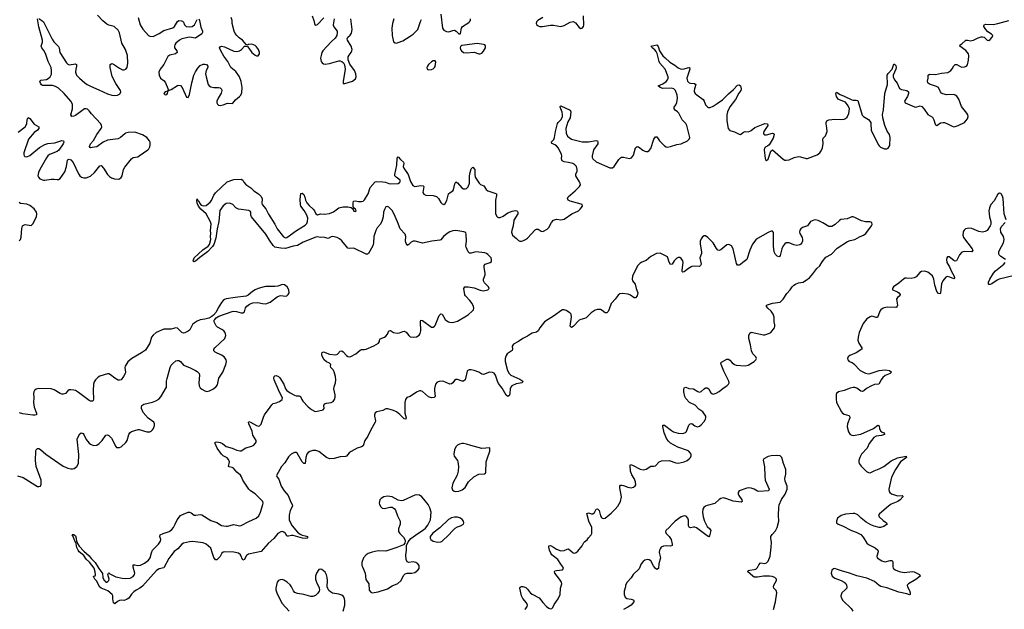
# Model space of a CAD drawing. Header units: inches. Extents: x 1843750 to 1959452, y 907112 to 1016326.
# Tile 28 of 137: x 1902578 to 1915515, y 940274 to 948020. Entities that reach past the tile are written whole.
import ezdxf

# ---------------------------------------------------------------- set-up
doc = ezdxf.new("R2010")
doc.units = ezdxf.units.IN
doc.header["$MEASUREMENT"] = 0
doc.layers.add('B9904', color=7, linetype='Continuous')
doc.layers.add('B9914', color=7, linetype='Continuous')

msp = doc.modelspace()

# ---------------------------------------------------------------- linework, layer by layer
at = {"layer": 'B9904', "color": 6}
for points, elevation in [([(1902556, 946544), (1902648, 946610), (1902670, 946650), (1902676, 946710), (1902690, 946734), (1902710, 946721), (1902770, 946646), (1902829, 946610), (1902831, 946590), (1902813, 946570), (1902770, 946539), (1902696, 946450), (1902634, 946270), (1902632, 946250), (1902638, 946230), (1902644, 946224), (1902670, 946219), (1902710, 946237), (1902840, 946340), (1902910, 946381), (1902950, 946394), (1903039, 946401), (1903130, 946432), (1903155, 946430), (1903159, 946410), (1903151, 946390), (1903093, 946307), (1903070, 946289), (1902970, 946248), (1902950, 946230), (1902930, 946205), (1902841, 946050), (1902824, 946010), (1902818, 945970), (1902824, 945950), (1902843, 945930), (1902891, 945911), (1902910, 945910), (1902990, 945924), (1903030, 945924), (1903070, 945918), (1903090, 945921), (1903110, 945935), (1903170, 946022), (1903195, 946090), (1903206, 946174), (1903216, 946184), (1903230, 946186), (1903250, 946177), (1903282, 946142), (1903350, 945996), (1903370, 945967), (1903392, 945950), (1903423, 945943), (1903450, 945944), (1903510, 945966), (1903560, 946010), (1903630, 946101), (1903650, 946102), (1903681, 946070), (1903730, 945986), (1903759, 945959), (1903784, 945944), (1903825, 945930), (1903870, 945925), (1903891, 945929), (1903910, 945945), (1903923, 945970), (1903944, 946050), (1903958, 946082), (1904048, 946192), (1904070, 946208), (1904130, 946219), (1904150, 946229), (1904261, 946310), (1904275, 946325), (1904289, 946350), (1904294, 946370), (1904291, 946410), (1904283, 946430), (1904250, 946472), (1904190, 946508), (1904090, 946542), (1904002, 946538), (1903970, 946530), (1903958, 946522), (1903902, 946470), (1903870, 946453), (1903730, 946438), (1903673, 946410), (1903590, 946351), (1903530, 946340), (1903510, 946338), (1903502, 946342), (1903495, 946355), (1903510, 946390), (1903550, 946431), (1903592, 946510), (1903648, 946590), (1903656, 946610), (1903655, 946630), (1903645, 946650), (1903522, 946782), (1903490, 946823), (1903470, 946842), (1903450, 946849), (1903430, 946847), (1903410, 946835), (1903310, 946762), (1903290, 946751), (1903265, 946750), (1903250, 946770), (1903271, 946850), (1903270, 946910), (1903250, 946951), (1903163, 947050), (1903090, 947119), (1903050, 947141), (1903010, 947153), (1902877, 947157), (1902864, 947164), (1902850, 947186), (1902844, 947210), (1902855, 947225), (1902930, 947236), (1902953, 947247), (1902979, 947270), (1902995, 947305), (1902998, 947350), (1902992, 947392), (1902953, 947470), (1902916, 947576), (1902896, 947616), (1902867, 947650), (1902859, 947670), (1902877, 947723), (1902877, 947750), (1902830, 947926), (1902810, 948030)], 600), ([(1902830, 948035), (1902870, 948010), (1902892, 947990), (1903003, 947763), (1903028, 947728), (1903090, 947666), (1903097, 947650), (1903107, 947590), (1903192, 947452), (1903210, 947434), (1903230, 947427), (1903310, 947441), (1903325, 947430), (1903325, 947410), (1903314, 947370), (1903311, 947330), (1903325, 947290), (1903362, 947250), (1903434, 947190), (1903465, 947170), (1903510, 947146), (1903620, 947100), (1903730, 947047), (1903790, 947029), (1903830, 947025), (1903864, 947030), (1903890, 947042), (1903899, 947050), (1903906, 947070), (1903902, 947090), (1903841, 947181), (1903794, 947274), (1903769, 947391), (1903769, 947430), (1903790, 947442), (1903810, 947435), (1903890, 947381), (1903930, 947363), (1903950, 947361), (1903971, 947369), (1903990, 947391), (1903999, 947450), (1903993, 947550), (1903983, 947590), (1903967, 947630), (1903922, 947710), (1903889, 947849), (1903870, 947884), (1903819, 947930), (1903750, 947948), (1903723, 947963), (1903670, 948003), (1903599, 948079)], 600), ([(1904135, 948050), (1904163, 947950), (1904196, 947896), (1904270, 947813), (1904290, 947802), (1904330, 947801), (1904410, 947839), (1904470, 947879), (1904590, 947914), (1904614, 947930), (1904650, 947998), (1904670, 948008), (1904706, 948006), (1904719, 947999), (1904729, 947989), (1904742, 947950), (1904764, 947930), (1904810, 947924), (1904846, 947930), (1904873, 947950), (1904910, 948020)], 600), ([(1904930, 948030), (1904941, 948010), (1904960, 947920), (1904980, 947870), (1904980, 947850), (1904970, 947833), (1904890, 947778), (1904810, 947789), (1904710, 947769), (1904676, 947750), (1904630, 947710), (1904616, 947690), (1904610, 947670), (1904613, 947650), (1904643, 947610), (1904645, 947590), (1904627, 947573), (1904550, 947555), (1904524, 947536), (1904474, 947430), (1904423, 947370), (1904408, 947330), (1904409, 947290), (1904430, 947253), (1904475, 947215), (1904495, 947190), (1904526, 947114), (1904528, 947092), (1904522, 947082), (1904530, 947082), (1904532, 947088), (1904570, 947104), (1904650, 947157), (1904670, 947161), (1904690, 947156), (1904715, 947130), (1904770, 947001), (1904790, 946996), (1904810, 947036), (1904839, 947190), (1904865, 947290), (1904886, 947334), (1904917, 947383), (1904950, 947416), (1904990, 947436), (1905010, 947437), (1905032, 947432), (1905052, 947410), (1905051, 947390), (1905030, 947350), (1905021, 947310), (1905027, 947270), (1905055, 947170), (1905069, 947149), (1905090, 947138), (1905130, 947130), (1905190, 947129), (1905210, 947124), (1905228, 947108), (1905233, 947090), (1905224, 947056), (1905184, 946990), (1905168, 946950), (1905168, 946928), (1905175, 946910), (1905190, 946897), (1905210, 946894), (1905250, 946902), (1905310, 946922), (1905370, 946917), (1905378, 946922), (1905415, 946965), (1905468, 947010), (1905483, 947030), (1905495, 947065), (1905501, 947130), (1905490, 947206), (1905464, 947270), (1905418, 947338), (1905351, 947391), (1905313, 947470), (1905260, 947540), (1905220, 947610), (1905204, 947650), (1905210, 947664), (1905229, 947671), (1905270, 947664), (1905390, 947608), (1905430, 947602), (1905468, 947612), (1905492, 947630), (1905530, 947671), (1905554, 947674), (1905554, 947670), (1905570, 947667), (1905590, 947647), (1905626, 947590), (1905670, 947553), (1905690, 947545), (1905710, 947545), (1905728, 947572), (1905728, 947590), (1905714, 947630), (1905690, 947663), (1905670, 947680), (1905630, 947696), (1905585, 947695), (1905570, 947686), (1905552, 947692), (1905505, 947750), (1905462, 947782), (1905430, 947813), (1905410, 947839), (1905395, 947870), (1905369, 947970), (1905368, 948010), (1905358, 948050)], 600), ([(1906422, 948070), (1906443, 948010), (1906450, 947970), (1906458, 947958), (1906470, 947949), (1906490, 947955), (1906576, 948044)], 600), ([(1906710, 948030), (1906696, 947950), (1906704, 947924), (1906748, 947870), (1906751, 947850), (1906743, 947810), (1906725, 947775), (1906669, 947730), (1906562, 947610), (1906550, 947590), (1906537, 947550), (1906532, 947512), (1906534, 947494), (1906540, 947470), (1906552, 947452), (1906570, 947440), (1906590, 947436), (1906650, 947442), (1906770, 947478), (1906790, 947479), (1906812, 947472), (1906834, 947454), (1906846, 947426), (1906854, 947370), (1906828, 947208), (1906830, 947181), (1906850, 947180), (1906950, 947211), (1906990, 947241), (1907001, 947270), (1906994, 947310), (1906977, 947350), (1906917, 947437), (1906893, 947493), (1906895, 947530), (1906906, 947554), (1906935, 947590), (1906944, 947610), (1906946, 947630), (1906934, 947670), (1906883, 947750), (1906882, 947770), (1906891, 947789), (1906922, 947818), (1906938, 947842), (1906945, 947890), (1906930, 948030)], 600), ([(1907496, 948030), (1907475, 947970), (1907467, 947910), (1907472, 947810), (1907489, 947730), (1907510, 947714), (1907530, 947713), (1907550, 947718), (1907610, 947743), (1907710, 947802), (1907749, 947830), (1907807, 947890), (1907844, 947996), (1907858, 948022)], 600), ([(1908110, 948093), (1908132, 947910), (1908150, 947884), (1908185, 947865), (1908210, 947861), (1908230, 947863), (1908270, 947877), (1908290, 947880), (1908313, 947870), (1908350, 947834), (1908365, 947835), (1908370, 947838), (1908385, 947910), (1908398, 947930), (1908479, 947981), (1908490, 947990), (1908500, 948010), (1908503, 948030)], 600), ([(1909450, 948048), (1909387, 948010), (1909370, 947990), (1909366, 947970), (1909372, 947950), (1909390, 947937), (1909411, 947930), (1909449, 947929), (1909550, 947947), (1909590, 947949), (1909690, 947931), (1909730, 947945), (1909810, 947987), (1909850, 947995), (1909879, 947979), (1909930, 947918), (1909950, 947905), (1909970, 947909), (1909987, 947930), (1909991, 947949), (1909986, 948070)], 600), ([(1910000, 944096), (1909950, 944082), (1909930, 944071), (1909850, 943989), (1909830, 943976), (1909812, 943992), (1909830, 944110), (1909824, 944150), (1909807, 944170), (1909757, 944197), (1909730, 944208), (1909710, 944206), (1909690, 944196), (1909606, 944134), (1909474, 944050), (1909410, 943971), (1909389, 943930), (1909370, 943913), (1909310, 943900), (1909290, 943890), (1909250, 943862), (1909187, 943833), (1909130, 943792), (1909064, 943756), (1909050, 943730), (1909054, 943690), (1909048, 943672), (1908981, 943630), (1908969, 943610), (1908957, 943570), (1908957, 943530), (1908988, 943410), (1909007, 943370), (1909029, 943349), (1909150, 943299), (1909189, 943270), (1909179, 943250), (1909103, 943237), (1909045, 943210), (1909030, 943190), (1909022, 943170), (1909020, 943110), (1909014, 943086), (1909004, 943076), (1908990, 943068), (1908970, 943087), (1908918, 943178), (1908870, 943239), (1908855, 943270), (1908830, 943350), (1908810, 943376), (1908790, 943386), (1908750, 943387), (1908670, 943359), (1908650, 943364), (1908611, 943391), (1908550, 943412), (1908510, 943420), (1908482, 943418), (1908468, 943412), (1908459, 943401), (1908436, 943304), (1908430, 943290), (1908410, 943270), (1908390, 943269), (1908330, 943291), (1908310, 943293), (1908290, 943279), (1908270, 943248), (1908250, 943235), (1908230, 943232), (1908150, 943265), (1908130, 943269), (1908090, 943268), (1908063, 943257), (1908043, 943230), (1908030, 943173), (1908028, 943148), (1908035, 943070), (1908023, 943057), (1907990, 943053), (1907950, 943065), (1907870, 943134), (1907850, 943143), (1907830, 943143), (1907793, 943127), (1907710, 943070), (1907666, 943054), (1907649, 943030), (1907640, 942990), (1907640, 942850), (1907654, 942790), (1907650, 942772), (1907630, 942776), (1907610, 942792), (1907574, 942834), (1907530, 942868), (1907490, 942885), (1907413, 942907), (1907390, 942906), (1907350, 942887), (1907269, 942870), (1907250, 942853), (1907240, 942830), (1907238, 942810), (1907251, 942750), (1907247, 942730), (1907192, 942630), (1907154, 942546), (1907114, 942490), (1907090, 942423), (1907071, 942409), (1907010, 942390), (1906932, 942348), (1906908, 942330), (1906870, 942286), (1906859, 942281), (1906790, 942278), (1906710, 942254), (1906650, 942251), (1906608, 942268), (1906510, 942345), (1906470, 942361), (1906430, 942361), (1906390, 942348), (1906370, 942334), (1906350, 942310), (1906336, 942270), (1906330, 942190), (1906312, 942188), (1906290, 942210), (1906223, 942323), (1906210, 942333), (1906190, 942334), (1906170, 942326), (1906144, 942310), (1906110, 942277), (1906060, 942200), (1906016, 942150), (1905951, 942030), (1905962, 942010), (1905984, 941984), (1906014, 941890), (1906053, 941830), (1906104, 941770), (1906140, 941680), (1906157, 941650), (1906161, 941630), (1906132, 941570), (1906120, 941510), (1906119, 941450), (1906130, 941418), (1906157, 941370), (1906226, 941286), (1906261, 941261), (1906288, 941248), (1906330, 941241), (1906361, 941230), (1906358, 941210), (1906330, 941204), (1906292, 941208), (1906170, 941244), (1906150, 941245), (1906110, 941233), (1906096, 941236), (1906090, 941238), (1906069, 941270), (1906050, 941289), (1906030, 941295), (1906010, 941293), (1905970, 941269), (1905918, 941202), (1905843, 941137), (1905750, 941033), (1905584, 940996), (1905560, 940980), (1905539, 940950), (1905530, 940930), (1905510, 940917), (1905478, 940990), (1905452, 941012), (1905390, 941023), (1905272, 941028), (1905250, 941023), (1905233, 941010), (1905210, 940966), (1905170, 940924), (1905150, 940923), (1905130, 940956), (1905110, 941008), (1905090, 941078), (1905030, 941131), (1904990, 941145), (1904850, 941165), (1904810, 941161), (1904730, 941141), (1904710, 941128), (1904656, 941070), (1904609, 941031), (1904562, 940978), (1904537, 940943), (1904470, 940820), (1904410, 940805), (1904376, 940784), (1904190, 940579), (1904158, 940550), (1904110, 940526), (1904077, 940503), (1904046, 940474), (1904010, 940422), (1903990, 940405), (1903950, 940390), (1903910, 940393), (1903890, 940390), (1903864, 940376), (1903830, 940347), (1903810, 940359), (1903802, 940410), (1903803, 940450), (1903793, 940470), (1903736, 940516), (1903650, 940550), (1903630, 940563), (1903586, 940646), (1903565, 940670), (1903550, 940706), (1903550, 940711), (1903570, 940712), (1903573, 940727), (1903570, 940768), (1903555, 940815), (1903495, 940895), (1903452, 940932), (1903420, 940980), (1903361, 941030), (1903346, 941050), (1903330, 941086), (1903314, 941154), (1903310, 941153), (1903278, 941238), (1903268, 941250), (1903270, 941256), (1903290, 941258), (1903310, 941241), (1903319, 941210), (1903324, 941164), (1903330, 941164), (1903336, 941136), (1903361, 941101), (1903419, 941039), (1903490, 940978), (1903519, 940939), (1903570, 940890), (1903620, 940810), (1903659, 940759), (1903665, 940745), (1903672, 940690), (1903690, 940653), (1903704, 940644), (1903710, 940631), (1903729, 940631), (1903748, 940650), (1903755, 940670), (1903738, 940730), (1903746, 940750), (1903749, 940751), (1903761, 940741), (1903841, 940701), (1903923, 940683), (1903970, 940680), (1904030, 940683), (1904070, 940705), (1904087, 940730), (1904091, 940750), (1904070, 940829), (1904070, 940856), (1904090, 940858), (1904130, 940848), (1904166, 940854), (1904220, 940880), (1904270, 940920), (1904294, 940950), (1904310, 941016), (1904325, 941050), (1904340, 941070), (1904402, 941130), (1904429, 941170), (1904432, 941190), (1904420, 941230), (1904425, 941250), (1904462, 941270), (1904544, 941296), (1904578, 941322), (1904600, 941350), (1904621, 941390), (1904645, 941450), (1904690, 941504), (1904710, 941515), (1904790, 941549), (1904810, 941549), (1904830, 941541), (1904872, 941512), (1904891, 941509), (1904950, 941519), (1904970, 941515), (1905090, 941440), (1905170, 941414), (1905230, 941375), (1905290, 941365), (1905310, 941366), (1905390, 941387), (1905450, 941373), (1905470, 941370), (1905490, 941375), (1905590, 941429), (1905684, 941470), (1905718, 941502), (1905743, 941550), (1905772, 941650), (1905775, 941670), (1905771, 941690), (1905674, 941790), (1905610, 941832), (1905590, 941851), (1905510, 941969), (1905494, 942014), (1905478, 942038), (1905430, 942076), (1905387, 942127), (1905370, 942136), (1905330, 942144), (1905322, 942150), (1905333, 942210), (1905323, 942243), (1905304, 942264), (1905250, 942292), (1905229, 942310), (1905174, 942390), (1905148, 942450), (1905147, 942470), (1905170, 942474), (1905210, 942466), (1905241, 942450), (1905293, 942413), (1905370, 942389), (1905430, 942364), (1905470, 942354), (1905490, 942354), (1905550, 942393), (1905630, 942415), (1905654, 942430), (1905674, 942450), (1905685, 942470), (1905685, 942490), (1905643, 942563), (1905633, 942613), (1905588, 942710), (1905586, 942730), (1905590, 942740), (1905610, 942734), (1905688, 942688), (1905710, 942681), (1905730, 942683), (1905750, 942707), (1905781, 942799), (1905795, 942830), (1905870, 942928), (1905890, 942962), (1905910, 942976), (1905950, 942985), (1905990, 943002), (1906028, 943032), (1906033, 943050), (1905990, 943126), (1905923, 943290), (1905918, 943310), (1905922, 943330), (1905930, 943341), (1905950, 943344), (1905979, 943330), (1905996, 943316), (1906049, 943230), (1906072, 943170), (1906086, 943150), (1906130, 943116), (1906190, 943087), (1906210, 943078), (1906250, 943076), (1906268, 943068), (1906284, 943030), (1906299, 943010), (1906370, 942932), (1906410, 942898), (1906450, 942876), (1906470, 942872), (1906566, 942894), (1906579, 942910), (1906576, 942950), (1906585, 942975), (1906610, 942982), (1906671, 942989), (1906696, 943004), (1906714, 943030), (1906721, 943059), (1906722, 943090), (1906706, 943170), (1906710, 943198), (1906729, 943250), (1906732, 943288), (1906728, 943330), (1906712, 943392), (1906698, 943418), (1906665, 943450), (1906662, 943470), (1906666, 943490), (1906649, 943509), (1906610, 943525), (1906580, 943550), (1906547, 943610), (1906546, 943630), (1906553, 943647), (1906570, 943656), (1906650, 943625), (1906730, 943616), (1906755, 943625), (1906790, 943663), (1906810, 943670), (1906830, 943656), (1906870, 943610), (1906890, 943595), (1906910, 943590), (1906930, 943596), (1906995, 943630), (1907050, 943680), (1907070, 943687), (1907110, 943686), (1907130, 943691), (1907230, 943733), (1907292, 943768), (1907306, 943790), (1907306, 943810), (1907315, 943825), (1907370, 943848), (1907390, 943862), (1907411, 943889), (1907430, 943932), (1907444, 943936), (1907450, 943936), (1907490, 943912), (1907538, 943902), (1907570, 943904), (1907610, 943922), (1907630, 943926), (1907654, 943914), (1907691, 943871), (1907710, 943855), (1907750, 943848), (1907790, 943854), (1907827, 943873), (1907841, 943899), (1907847, 943933), (1907843, 944050), (1907849, 944071), (1907870, 944067), (1907890, 944055), (1907970, 943993), (1907990, 943982), (1908010, 943981), (1908030, 943993), (1908037, 944003), (1908090, 944132), (1908110, 944156), (1908130, 944151), (1908170, 944082), (1908190, 944062), (1908210, 944051), (1908230, 944045), (1908270, 944043), (1908330, 944057), (1908450, 944127), (1908474, 944146), (1908525, 944190), (1908539, 944210), (1908544, 944230), (1908541, 944250), (1908524, 944290), (1908493, 944330), (1908434, 944390), (1908426, 944406), (1908415, 944490), (1908426, 944510), (1908472, 944512), (1908550, 944498), (1908630, 944465), (1908670, 944456), (1908727, 944470), (1908748, 944490), (1908736, 944510), (1908684, 944564), (1908673, 944590), (1908673, 944610), (1908692, 944668), (1908693, 944687), (1908679, 944770), (1908681, 944790), (1908692, 944808), (1908760, 944830), (1908775, 944845), (1908779, 944850), (1908779, 944870), (1908771, 944890), (1908730, 944934), (1908710, 944950), (1908690, 944957), (1908570, 944968), (1908510, 944952), (1908490, 944954), (1908470, 944970), (1908442, 945030), (1908440, 945050), (1908448, 945110), (1908442, 945202), (1908438, 945218), (1908428, 945228), (1908414, 945234), (1908310, 945248), (1908270, 945247), (1908230, 945231), (1908196, 945210), (1908147, 945170), (1908112, 945128), (1908098, 945122), (1907991, 945110), (1907870, 945082), (1907772, 945112), (1907750, 945112), (1907721, 945099), (1907690, 945066), (1907670, 945055), (1907650, 945092), (1907647, 945113), (1907653, 945170), (1907644, 945204), (1907577, 945270), (1907543, 945363), (1907494, 945474), (1907470, 945514), (1907430, 945557), (1907410, 945564), (1907390, 945563), (1907370, 945527), (1907358, 945490), (1907354, 945430), (1907334, 945370), (1907314, 945330), (1907275, 945285), (1907256, 945250), (1907233, 945170), (1907228, 945090), (1907217, 945050), (1907160, 944950), (1907150, 944939), (1907130, 944939), (1906970, 945016), (1906910, 945012), (1906890, 945020), (1906870, 945038), (1906810, 945116), (1906781, 945141), (1906750, 945158), (1906690, 945170), (1906670, 945167), (1906630, 945143), (1906570, 945161), (1906530, 945160), (1906490, 945166), (1906470, 945162), (1906301, 945099), (1906230, 945055), (1906170, 945046), (1906070, 945014), (1906010, 945017), (1905930, 945030), (1905910, 945052), (1905861, 945121), (1905810, 945204), (1905625, 945430), (1905617, 945450), (1905615, 945490), (1905605, 945505), (1905590, 945514), (1905451, 945531), (1905419, 945550), (1905379, 945590), (1905350, 945606), (1905330, 945609), (1905290, 945606), (1905250, 945573), (1905208, 945512), (1905196, 945370), (1905174, 945270), (1905153, 945150), (1905130, 945066), (1905110, 945038), (1905044, 944970), (1904943, 944897), (1904890, 944849), (1904875, 944845), (1904870, 944838), (1904862, 944842), (1904859, 944850), (1904872, 944890), (1904985, 944995), (1905054, 945046), (1905072, 945068), (1905088, 945130), (1905084, 945170), (1905091, 945210), (1905084, 945250), (1905093, 945333), (1905086, 945366), (1905028, 945468), (1904958, 945530), (1904928, 945570), (1904910, 945609), (1904904, 945650), (1904910, 945665), (1904921, 945641), (1904930, 945634), (1904943, 945603), (1904963, 945583), (1904993, 945573), (1905030, 945579), (1905079, 945621), (1905097, 945643), (1905130, 945714), (1905150, 945743), (1905303, 945890), (1905390, 945921), (1905490, 945925), (1905510, 945910), (1905524, 945884), (1905550, 945855), (1905613, 945810), (1905653, 945773), (1905716, 945730), (1905750, 945697), (1905764, 945664), (1905761, 945610), (1905766, 945590), (1905813, 945533), (1905845, 945465), (1905930, 945332), (1905960, 945270), (1906045, 945165), (1906070, 945153), (1906090, 945157), (1906216, 945250), (1906330, 945320), (1906350, 945343), (1906361, 945370), (1906362, 945410), (1906352, 945452), (1906315, 945515), (1906274, 945570), (1906266, 945590), (1906262, 945658), (1906270, 945736), (1906290, 945740), (1906310, 945721), (1906324, 945690), (1906333, 945650), (1906352, 945612), (1906380, 945580), (1906436, 945530), (1906452, 945510), (1906470, 945468), (1906490, 945456), (1906530, 945471), (1906583, 945463), (1906650, 945473), (1906703, 945497), (1906770, 945546), (1906830, 945562), (1906890, 945561), (1906933, 945553), (1906954, 945534), (1906970, 945505), (1906990, 945499), (1907000, 945510), (1906990, 945529), (1906977, 945537), (1906961, 945561), (1906960, 945610), (1906966, 945634), (1906990, 945639), (1907031, 945631), (1907070, 945630), (1907090, 945637), (1907110, 945653), (1907158, 945730), (1907183, 945817), (1907250, 945888), (1907270, 945892), (1907350, 945890), (1907383, 945883), (1907430, 945866), (1907456, 945864), (1907550, 945868), (1907570, 945881), (1907576, 945890), (1907575, 945910), (1907523, 945950), (1907509, 945969), (1907507, 945987), (1907533, 946107), (1907539, 946201), (1907550, 946220), (1907581, 946181), (1907621, 946150), (1907624, 946130), (1907618, 946090), (1907624, 946070), (1907684, 945984), (1907713, 945893), (1907743, 945843), (1907770, 945828), (1907850, 945840), (1907878, 945838), (1907890, 945830), (1907873, 945750), (1907887, 945727), (1907914, 945714), (1908010, 945708), (1908055, 945695), (1908079, 945670), (1908110, 945618), (1908130, 945599), (1908150, 945591), (1908170, 945605), (1908190, 945644), (1908214, 945730), (1908232, 945748), (1908268, 945772), (1908276, 945784), (1908296, 945864), (1908310, 945890), (1908330, 945877), (1908387, 945810), (1908410, 945798), (1908430, 945796), (1908450, 945804), (1908470, 945823), (1908487, 945873), (1908490, 945970), (1908495, 946010), (1908510, 946061), (1908530, 946081), (1908558, 946050), (1908560, 946030), (1908556, 945990), (1908563, 945950), (1908616, 945870), (1908634, 945854), (1908676, 945836), (1908706, 945790), (1908730, 945772), (1908822, 945742), (1908842, 945730), (1908844, 945710), (1908830, 945650), (1908828, 945550), (1908831, 945470), (1908850, 945430), (1908870, 945419), (1908890, 945420), (1908930, 945439), (1908990, 945481), (1909050, 945505), (1909092, 945512), (1909109, 945509), (1909119, 945499), (1909125, 945490), (1909122, 945470), (1909070, 945388), (1909060, 945310), (1909042, 945250), (1909041, 945230), (1909054, 945190), (1909106, 945146), (1909130, 945119), (1909150, 945108), (1909170, 945108), (1909190, 945113), (1909223, 945130), (1909250, 945151), (1909350, 945258), (1909370, 945267), (1909390, 945266), (1909430, 945241), (1909450, 945236), (1909460, 945240), (1909510, 945269), (1909530, 945289), (1909564, 945356), (1909590, 945385), (1909630, 945398), (1909690, 945390), (1909730, 945399), (1909833, 945467), (1909918, 945510), (1909943, 945530), (1909971, 945570), (1909968, 945590), (1909956, 945596), (1909810, 945637), (1909786, 945650), (1909776, 945670), (1909786, 945694), (1909878, 945770), (1909935, 945830), (1909945, 945850), (1909942, 945870), (1909934, 945890), (1909886, 945970), (1909887, 945990), (1909902, 946030), (1909904, 946050), (1909894, 946090), (1909874, 946114), (1909845, 946130), (1909790, 946144), (1909732, 946152), (1909706, 946166), (1909698, 946190), (1909701, 946230), (1909697, 946250), (1909656, 946330), (1909630, 946361), (1909610, 946377), (1909574, 946394), (1909561, 946410), (1909594, 946446), (1909606, 946470), (1909617, 946550), (1909645, 946655), (1909653, 946670), (1909692, 946710), (1909709, 946750), (1909712, 946770), (1909706, 946806), (1909680, 946870), (1909680, 946880), (1909689, 946890), (1909810, 946830), (1909821, 946810), (1909809, 946730), (1909782, 946678), (1909753, 946590), (1909758, 946530), (1909776, 946490), (1909796, 946470), (1909830, 946452), (1909970, 946417), (1910000, 946416)], 500), ([(1902570, 945114), (1902588, 945132), (1902596, 945164), (1902605, 945275), (1902617, 945310), (1902630, 945322), (1902650, 945329), (1902730, 945318), (1902737, 945323), (1902750, 945336), (1902800, 945430), (1902805, 945470), (1902800, 945490), (1902770, 945535), (1902710, 945580), (1902670, 945595), (1902590, 945607), (1902570, 945618)], 600), ([(1902550, 942027), (1902623, 942003), (1902810, 941888), (1902830, 941885), (1902850, 941893), (1902861, 941919), (1902862, 941970), (1902796, 942150), (1902785, 942230), (1902791, 942349), (1902796, 942370), (1902810, 942386), (1902830, 942384), (1902850, 942371), (1902922, 942310), (1903150, 942155), (1903210, 942128), (1903250, 942117), (1903270, 942117), (1903296, 942124), (1903330, 942149), (1903349, 942191), (1903353, 942307), (1903334, 942510), (1903340, 942530), (1903370, 942581), (1903388, 942592), (1903410, 942584), (1903422, 942570), (1903450, 942506), (1903490, 942457), (1903510, 942441), (1903550, 942426), (1903590, 942430), (1903623, 942450), (1903660, 942490), (1903710, 942560), (1903730, 942566), (1903750, 942557), (1903783, 942523), (1903803, 942490), (1903836, 942416), (1903850, 942401), (1903870, 942398), (1903890, 942400), (1903910, 942410), (1903973, 942467), (1903990, 942491), (1904013, 942570), (1904027, 942593), (1904049, 942611), (1904134, 942634), (1904150, 942634), (1904250, 942605), (1904290, 942607), (1904305, 942615), (1904325, 942630), (1904337, 942650), (1904351, 942690), (1904351, 942710), (1904339, 942730), (1904266, 942786), (1904201, 942861), (1904180, 942910), (1904177, 942930), (1904182, 942950), (1904210, 942969), (1904325, 942995), (1904369, 943011), (1904405, 943035), (1904434, 943066), (1904509, 943190), (1904508, 943270), (1904514, 943306), (1904554, 943450), (1904570, 943480), (1904590, 943504), (1904630, 943537), (1904650, 943544), (1904670, 943542), (1904690, 943529), (1904730, 943480), (1904810, 943450), (1904890, 943412), (1904910, 943398), (1904934, 943370), (1904940, 943350), (1904933, 943250), (1904938, 943210), (1904950, 943185), (1904970, 943166), (1905010, 943143), (1905037, 943137), (1905070, 943143), (1905124, 943170), (1905161, 943199), (1905177, 943223), (1905195, 943310), (1905249, 943391), (1905285, 943490), (1905294, 943530), (1905292, 943550), (1905263, 943590), (1905230, 943614), (1905147, 943650), (1905129, 943670), (1905131, 943690), (1905144, 943710), (1905275, 943830), (1905288, 943870), (1905278, 943910), (1905261, 943930), (1905236, 943950), (1905179, 943979), (1905159, 943999), (1905132, 944050), (1905134, 944070), (1905140, 944080), (1905159, 944101), (1905196, 944124), (1905370, 944187), (1905391, 944191), (1905428, 944188), (1905490, 944168), (1905512, 944168), (1905530, 944182), (1905547, 944233), (1905563, 944257), (1905598, 944282), (1905642, 944298), (1905705, 944305), (1905770, 944289), (1905810, 944285), (1905870, 944308), (1905962, 944378), (1905990, 944393), (1906010, 944396), (1906070, 944388), (1906088, 944392), (1906106, 944410), (1906117, 944430), (1906113, 944470), (1906091, 944511), (1906056, 944536), (1906030, 944540), (1905970, 944519), (1905930, 944513), (1905810, 944516), (1905790, 944512), (1905710, 944488), (1905673, 944470), (1905637, 944450), (1905580, 944400), (1905554, 944386), (1905410, 944371), (1905290, 944352), (1905270, 944344), (1905250, 944330), (1905230, 944305), (1905187, 944233), (1905161, 944179), (1905124, 944136), (1905101, 944119), (1905061, 944099), (1905010, 944086), (1904950, 944077), (1904910, 944061), (1904870, 944033), (1904850, 944014), (1904814, 943946), (1904792, 943928), (1904750, 943906), (1904730, 943902), (1904710, 943909), (1904650, 943965), (1904630, 943971), (1904567, 943953), (1904470, 943952), (1904371, 943909), (1904330, 943876), (1904312, 943850), (1904286, 943770), (1904230, 943679), (1904178, 943642), (1904050, 943570), (1903997, 943523), (1903964, 943470), (1903961, 943450), (1903968, 943390), (1903966, 943370), (1903942, 943330), (1903910, 943289), (1903890, 943282), (1903870, 943286), (1903827, 943310), (1903770, 943355), (1903750, 943365), (1903730, 943368), (1903630, 943336), (1903610, 943324), (1903573, 943287), (1903557, 943263), (1903549, 943231), (1903544, 943150), (1903546, 943034), (1903543, 943017), (1903534, 943006), (1903510, 943007), (1903490, 943016), (1903350, 943123), (1903310, 943146), (1903290, 943151), (1903250, 943157), (1903230, 943156), (1903210, 943142), (1903180, 943110), (1903150, 943100), (1903130, 943102), (1903110, 943110), (1903030, 943157), (1902990, 943168), (1902830, 943175), (1902794, 943166), (1902773, 943150), (1902763, 943130), (1902760, 943110), (1902765, 943050), (1902758, 942990), (1902770, 942930), (1902801, 942850), (1902797, 942830), (1902777, 942823), (1902750, 942822), (1902621, 942841), (1902576, 942856)], 600), ([(1909221, 940270), (1909244, 940310), (1909249, 940330), (1909238, 940358), (1909190, 940417), (1909173, 940450), (1909149, 940550), (1909155, 940565), (1909169, 940571), (1909190, 940571), (1909230, 940559), (1909250, 940540), (1909290, 940486), (1909311, 940471), (1909404, 940424), (1909450, 940363), (1909501, 940310), (1909530, 940289), (1909550, 940280), (1909570, 940282), (1909583, 940297), (1909602, 940338), (1909655, 940410), (1909678, 940470), (1909682, 940550), (1909699, 940610), (1909696, 940630), (1909672, 940670), (1909608, 940750), (1909603, 940770), (1909610, 940777), (1909630, 940784), (1909709, 940791), (1909724, 940810), (1909716, 940830), (1909686, 940866), (1909650, 940928), (1909591, 940970), (1909569, 940990), (1909556, 941010), (1909538, 941050), (1909530, 941090), (1909531, 941109), (1909550, 941112), (1909590, 941091), (1909630, 941062), (1909690, 941043), (1909730, 941045), (1909770, 941064), (1909790, 941067), (1909850, 941016), (1909870, 941012), (1909890, 941020), (1909910, 941038), (1909970, 941108), (1909992, 941150), (1910000, 941158)], 500), ([(1906830, 940248), (1906849, 940330), (1906849, 940390), (1906841, 940430), (1906830, 940448), (1906810, 940460), (1906772, 940472), (1906690, 940484), (1906661, 940501), (1906641, 940521), (1906626, 940546), (1906620, 940570), (1906622, 940650), (1906618, 940690), (1906608, 940728), (1906590, 940763), (1906550, 940795), (1906530, 940801), (1906510, 940795), (1906478, 940750), (1906465, 940710), (1906466, 940670), (1906478, 940630), (1906514, 940554), (1906517, 940530), (1906512, 940510), (1906495, 940485), (1906464, 940456), (1906430, 940441), (1906402, 940442), (1906310, 940470), (1906230, 940482), (1906195, 940495), (1906175, 940515), (1906150, 940567), (1906130, 940596), (1906091, 940630), (1906050, 940656), (1906030, 940663), (1906000, 940660), (1905978, 940650), (1905962, 940630), (1905944, 940550), (1905945, 940530), (1905957, 940490), (1906003, 940390), (1906026, 940350), (1906117, 940250)], 600)]:
    msp.add_lwpolyline(points, dxfattribs=dict(at, elevation=elevation))
at = {"layer": 'B9904', "color": 6, "elevation": 600}
for points in [[(1908590, 947706), (1908423, 947683), (1908390, 947682), (1908381, 947679), (1908370, 947666), (1908367, 947650), (1908371, 947630), (1908382, 947610), (1908411, 947590), (1908450, 947585), (1908550, 947593), (1908610, 947572), (1908629, 947571), (1908650, 947581), (1908670, 947605), (1908696, 947650), (1908700, 947670), (1908696, 947676), (1908688, 947688), (1908674, 947694)], [(1908030, 947481), (1908010, 947477), (1907990, 947468), (1907950, 947431), (1907935, 947410), (1907929, 947390), (1907933, 947370), (1907950, 947361), (1907990, 947364), (1908010, 947373), (1908027, 947390), (1908035, 947405), (1908046, 947466), (1908038, 947478)], [(1904519, 947079), (1904491, 947070), (1904471, 947050), (1904490, 947031), (1904510, 947039), (1904518, 947050), (1904524, 947070)], [(1908410, 942454), (1908388, 942452), (1908358, 942442), (1908331, 942429), (1908307, 942410), (1908289, 942370), (1908281, 942310), (1908287, 942287), (1908330, 942230), (1908336, 942210), (1908342, 942150), (1908339, 942090), (1908326, 942034), (1908267, 941930), (1908255, 941870), (1908264, 941844), (1908286, 941826), (1908310, 941821), (1908350, 941826), (1908390, 941844), (1908430, 941875), (1908474, 941950), (1908545, 942015), (1908610, 942048), (1908685, 942055), (1908697, 942063), (1908704, 942076), (1908709, 942210), (1908718, 942250), (1908755, 942350), (1908757, 942377), (1908753, 942393), (1908650, 942387), (1908504, 942424), (1908450, 942445)], [(1907790, 941779), (1907770, 941775), (1907615, 941705), (1907590, 941699), (1907549, 941709), (1907470, 941752), (1907410, 941761), (1907362, 941750), (1907329, 941731), (1907309, 941710), (1907301, 941670), (1907305, 941650), (1907321, 941621), (1907342, 941602), (1907370, 941598), (1907443, 941617), (1907470, 941616), (1907499, 941599), (1907517, 941577), (1907542, 941502), (1907576, 941430), (1907576, 941390), (1907554, 941330), (1907557, 941297), (1907572, 941270), (1907620, 941220), (1907638, 941190), (1907643, 941170), (1907637, 941143), (1907619, 941121), (1907535, 941085), (1907390, 941036), (1907290, 941042), (1907210, 941026), (1907155, 941005), (1907131, 940990), (1907096, 940950), (1907075, 940890), (1907075, 940850), (1907080, 940830), (1907118, 940750), (1907127, 940667), (1907166, 940610), (1907170, 940527), (1907190, 940497), (1907210, 940490), (1907290, 940505), (1907410, 940543), (1907470, 940581), (1907547, 940613), (1907590, 940650), (1907622, 940718), (1907641, 940739), (1907670, 940749), (1907730, 940747), (1907770, 940756), (1907810, 940786), (1907826, 940810), (1907828, 940830), (1907825, 940850), (1907808, 940870), (1907781, 940890), (1907750, 940897), (1907690, 940890), (1907670, 940897), (1907655, 940930), (1907653, 940987), (1907660, 941050), (1907661, 941110), (1907680, 941160), (1907717, 941203), (1907808, 941270), (1907882, 941318), (1907910, 941341), (1907942, 941378), (1907976, 941450), (1907986, 941550), (1907968, 941608), (1907944, 941650), (1907890, 941721), (1907863, 941750), (1907830, 941772)], [(1908290, 941485), (1908250, 941477), (1908210, 941453), (1908096, 941344), (1908006, 941274), (1907973, 941230), (1907970, 941210), (1907979, 941190), (1908011, 941170), (1908070, 941157), (1908110, 941161), (1908130, 941169), (1908215, 941250), (1908259, 941301), (1908300, 941340), (1908330, 941359), (1908370, 941370), (1908407, 941390), (1908412, 941410), (1908408, 941430), (1908390, 941453), (1908369, 941470), (1908330, 941485)]]:
    msp.add_lwpolyline(points, close=True, dxfattribs=at)
at = {"layer": 'B9914', "color": 6, "elevation": 500}
for points in [[(1910000, 946416), (1910050, 946415), (1910150, 946433), (1910168, 946428), (1910176, 946410), (1910173, 946390), (1910119, 946310), (1910111, 946290), (1910100, 946230), (1910101, 946210), (1910109, 946190), (1910152, 946152), (1910330, 946074), (1910367, 946073), (1910390, 946089), (1910450, 946184), (1910470, 946204), (1910487, 946213), (1910510, 946214), (1910590, 946196), (1910615, 946205), (1910642, 946238), (1910670, 946335), (1910690, 946353), (1910710, 946351), (1910765, 946305), (1910790, 946291), (1910810, 946287), (1910830, 946290), (1910850, 946302), (1910870, 946327), (1910910, 946450), (1910930, 946479), (1910950, 946479), (1910986, 946430), (1911050, 946363), (1911070, 946350), (1911090, 946347), (1911130, 946354), (1911210, 946379), (1911271, 946389), (1911351, 946430), (1911376, 946450), (1911382, 946470), (1911378, 946490), (1911345, 946630), (1911330, 946654), (1911284, 946704), (1911240, 946790), (1911221, 946810), (1911192, 946830), (1911175, 946850), (1911179, 946870), (1911199, 946901), (1911211, 946930), (1911220, 946990), (1911216, 947030), (1911193, 947090), (1911171, 947111), (1911139, 947119), (1911030, 947116), (1910992, 947130), (1910967, 947150), (1911030, 947177), (1911072, 947208), (1911089, 947231), (1911096, 947250), (1911096, 947270), (1911057, 947370), (1910990, 947450), (1910980, 947470), (1910955, 947575), (1910942, 947602), (1910924, 947624), (1910890, 947650), (1910884, 947664), (1910870, 947670), (1910950, 947691), (1910967, 947667), (1910986, 947610), (1911027, 947547), (1911057, 947517), (1911121, 947461), (1911184, 947424), (1911230, 947387), (1911270, 947368), (1911310, 947375), (1911350, 947389), (1911370, 947393), (1911379, 947390), (1911385, 947370), (1911345, 947250), (1911346, 947230), (1911352, 947212), (1911375, 947190), (1911390, 947185), (1911443, 947183), (1911463, 947170), (1911442, 947110), (1911438, 947090), (1911441, 947070), (1911454, 947050), (1911473, 947033), (1911557, 946970), (1911571, 946950), (1911590, 946901), (1911615, 946875), (1911630, 946868), (1911650, 946868), (1911690, 946882), (1911740, 946920), (1911814, 946966), (1911890, 947046), (1911958, 947102), (1912010, 947161), (1912030, 947164), (1912049, 947150), (1912059, 947110), (1912052, 947090), (1912027, 947053), (1911983, 946970), (1911907, 946873), (1911877, 946810), (1911869, 946770), (1911869, 946690), (1911887, 946590), (1911910, 946566), (1911970, 946548), (1912030, 946515), (1912050, 946513), (1912090, 946542), (1912110, 946549), (1912150, 946548), (1912170, 946553), (1912190, 946565), (1912236, 946604), (1912370, 946655), (1912403, 946650), (1912407, 946630), (1912357, 946550), (1912350, 946530), (1912355, 946515), (1912370, 946505), (1912390, 946505), (1912470, 946529), (1912485, 946525), (1912493, 946510), (1912476, 946464), (1912425, 946375), (1912402, 946358), (1912380, 946350), (1912364, 946330), (1912361, 946310), (1912374, 946194), (1912378, 946178), (1912388, 946168), (1912410, 946189), (1912447, 946293), (1912470, 946308), (1912610, 946186), (1912630, 946175), (1912650, 946172), (1912690, 946177), (1912752, 946208), (1912810, 946222), (1912838, 946218), (1912910, 946195), (1912930, 946195), (1913055, 946245), (1913090, 946269), (1913110, 946298), (1913125, 946335), (1913133, 946393), (1913131, 946450), (1913136, 946464), (1913164, 946496), (1913185, 946550), (1913182, 946598), (1913172, 946650), (1913172, 946670), (1913184, 946690), (1913210, 946704), (1913287, 946713), (1913370, 946707), (1913410, 946713), (1913430, 946722), (1913450, 946741), (1913470, 946787), (1913480, 946850), (1913465, 946890), (1913430, 946934), (1913350, 946965), (1913330, 946977), (1913310, 947010), (1913299, 947050), (1913310, 947068), (1913356, 947036), (1913410, 947015), (1913510, 946966), (1913530, 946961), (1913570, 946964), (1913590, 946956), (1913647, 946767), (1913666, 946746), (1913729, 946709), (1913759, 946670), (1913763, 946650), (1913767, 946570), (1913859, 946379), (1913870, 946361), (1913890, 946345), (1913942, 946322), (1913970, 946321), (1913990, 946333), (1914010, 946367), (1914015, 946470), (1914006, 946510), (1913977, 946557), (1913946, 946630), (1913919, 946730), (1913916, 946776), (1913926, 946834), (1913946, 947050), (1913980, 947170), (1913974, 947290), (1913987, 947313), (1914042, 947370), (1914058, 947422), (1914066, 947434), (1914070, 947435), (1914090, 947418), (1914093, 947393), (1914089, 947370), (1914055, 947290), (1914054, 947270), (1914070, 947230), (1914106, 947186), (1914136, 947116), (1914163, 947103), (1914236, 947090), (1914255, 947070), (1914255, 947050), (1914243, 947010), (1914204, 946950), (1914210, 946928), (1914333, 946873), (1914350, 946870), (1914410, 946889), (1914430, 946879), (1914463, 946843), (1914510, 946772), (1914570, 946739), (1914590, 946706), (1914606, 946646), (1914610, 946639), (1914630, 946631), (1914677, 946663), (1914710, 946669), (1914730, 946668), (1914770, 946653), (1914830, 946619), (1914850, 946613), (1914870, 946617), (1914910, 946630), (1914990, 946670), (1915010, 946690), (1915030, 946718), (1915038, 946750), (1915034, 946770), (1915023, 946790), (1914950, 946880), (1914915, 946975), (1914890, 947015), (1914870, 947030), (1914850, 947037), (1914754, 947034), (1914705, 947045), (1914690, 947054), (1914675, 947070), (1914650, 947130), (1914624, 947144), (1914532, 947172), (1914509, 947190), (1914506, 947210), (1914516, 947250), (1914514, 947290), (1914530, 947306), (1914610, 947298), (1914690, 947319), (1914773, 947327), (1914812, 947350), (1914828, 947372), (1914850, 947415), (1914870, 947431), (1914890, 947429), (1914950, 947398), (1914990, 947399), (1915017, 947410), (1915032, 947428), (1915044, 947490), (1915047, 947547), (1915042, 947570), (1915010, 947616), (1914931, 947670), (1914935, 947690), (1914957, 947703), (1915010, 947750), (1915030, 947751), (1915070, 947743), (1915090, 947745), (1915110, 947750), (1915170, 947781), (1915210, 947795), (1915230, 947796), (1915251, 947791), (1915290, 947750), (1915310, 947746), (1915330, 947760), (1915354, 947790), (1915363, 947810), (1915348, 947828), (1915299, 947859), (1915270, 947890), (1915246, 947930), (1915248, 947952), (1915270, 947962), (1915370, 947958), (1915430, 947970), (1915575, 948010)], [(1915537, 945390), (1915512, 945470), (1915500, 945670), (1915490, 945702), (1915475, 945730), (1915470, 945736), (1915450, 945741), (1915430, 945726), (1915381, 945639), (1915339, 945590), (1915318, 945550), (1915310, 945510), (1915319, 945430), (1915337, 945370), (1915337, 945330), (1915330, 945310), (1915289, 945251), (1915265, 945235), (1915230, 945228), (1915179, 945239), (1915090, 945276), (1915050, 945281), (1915003, 945270), (1914985, 945255), (1914977, 945243), (1914972, 945228), (1914969, 945190), (1914977, 945157), (1915093, 945010), (1915102, 944990), (1915090, 944970), (1914990, 944975), (1914956, 944964), (1914926, 944930), (1914888, 944852), (1914870, 944848), (1914850, 944857), (1914790, 944905), (1914770, 944905), (1914758, 944890), (1914753, 944867), (1914760, 944830), (1914794, 944774), (1914819, 944710), (1914855, 944650), (1914858, 944630), (1914850, 944615), (1914799, 944639), (1914770, 944646), (1914757, 944643), (1914745, 944635), (1914709, 944590), (1914689, 944551), (1914675, 944430), (1914670, 944420), (1914650, 944423), (1914626, 944450), (1914601, 944530), (1914590, 944612), (1914570, 944653), (1914510, 944703), (1914470, 944715), (1914427, 944710), (1914403, 944697), (1914357, 944643), (1914332, 944628), (1914290, 944620), (1914230, 944626), (1914210, 944622), (1914190, 944612), (1914130, 944557), (1914060, 944510), (1914044, 944490), (1914047, 944470), (1914110, 944444), (1914129, 944430), (1914145, 944410), (1914140, 944390), (1914111, 944369), (1914098, 944350), (1914111, 944270), (1914106, 944254), (1914097, 944243), (1914090, 944240), (1913977, 944243), (1913922, 944230), (1913894, 944210), (1913879, 944190), (1913850, 944105), (1913830, 944106), (1913790, 944122), (1913770, 944124), (1913750, 944117), (1913710, 944089), (1913661, 944030), (1913607, 943910), (1913593, 943847), (1913592, 943810), (1913602, 943770), (1913644, 943710), (1913643, 943690), (1913570, 943643), (1913486, 943610), (1913464, 943590), (1913454, 943570), (1913458, 943550), (1913477, 943530), (1913515, 943515), (1913539, 943499), (1913619, 943410), (1913690, 943376), (1913730, 943369), (1913750, 943371), (1913870, 943413), (1913950, 943420), (1914005, 943410), (1914034, 943390), (1914017, 943370), (1913950, 943344), (1913920, 943320), (1913897, 943290), (1913868, 943232), (1913810, 943226), (1913770, 943211), (1913705, 943175), (1913670, 943143), (1913650, 943133), (1913630, 943140), (1913579, 943179), (1913550, 943187), (1913530, 943187), (1913490, 943179), (1913410, 943146), (1913337, 943130), (1913312, 943110), (1913306, 943094), (1913305, 943035), (1913312, 942990), (1913375, 942870), (1913390, 942850), (1913410, 942836), (1913470, 942819), (1913482, 942810), (1913485, 942790), (1913453, 942710), (1913450, 942670), (1913467, 942607), (1913490, 942572), (1913510, 942560), (1913530, 942557), (1913630, 942573), (1913796, 942650), (1913851, 942691), (1913870, 942682), (1913876, 942650), (1913890, 942620), (1913910, 942601), (1913934, 942590), (1913940, 942570), (1913903, 942557), (1913830, 942547), (1913802, 942530), (1913739, 942450), (1913711, 942389), (1913639, 942310), (1913615, 942270), (1913603, 942230), (1913602, 942210), (1913607, 942190), (1913633, 942153), (1913705, 942085), (1913730, 942070), (1913750, 942067), (1913770, 942074), (1913806, 942094), (1913870, 942117), (1913930, 942148), (1914030, 942224), (1914110, 942264), (1914226, 942286), (1914230, 942270), (1914150, 942210), (1914085, 942110), (1914034, 942010), (1913998, 941850), (1914002, 941822), (1914009, 941810), (1914031, 941791), (1914110, 941766), (1914171, 941770), (1914181, 941761), (1914183, 941750), (1914145, 941710), (1914117, 941690), (1914030, 941656), (1913992, 941630), (1913875, 941530), (1913862, 941510), (1913871, 941490), (1913921, 941441), (1913967, 941410), (1913974, 941390), (1913930, 941361), (1913890, 941348), (1913869, 941349), (1913806, 941366), (1913763, 941383), (1913700, 941420), (1913632, 941472), (1913590, 941513), (1913550, 941531), (1913530, 941533), (1913430, 941522), (1913370, 941507), (1913323, 941470), (1913308, 941430), (1913311, 941410), (1913333, 941393), (1913390, 941370), (1913507, 941310), (1913570, 941289), (1913630, 941255), (1913662, 941222), (1913710, 941141), (1913730, 941126), (1913820, 941080), (1913851, 941051), (1913857, 941030), (1913840, 940970), (1913844, 940950), (1913904, 940910), (1913930, 940900), (1913950, 940899), (1914014, 940914), (1914035, 940915), (1914046, 940906), (1914052, 940892), (1914052, 940832), (1914056, 940816), (1914080, 940790), (1914131, 940771), (1914199, 940759), (1914310, 940770), (1914330, 940765), (1914400, 940730), (1914408, 940710), (1914350, 940665), (1914255, 940610), (1914239, 940590), (1914243, 940570), (1914270, 940520), (1914279, 940490), (1914277, 940470), (1914270, 940463), (1914236, 940476), (1914130, 940499), (1913970, 940555), (1913893, 940573), (1913870, 940587), (1913810, 940638), (1913710, 940681), (1913575, 940715), (1913482, 940750), (1913377, 940777), (1913310, 940803), (1913290, 940808), (1913270, 940804), (1913250, 940786), (1913239, 940750), (1913255, 940710), (1913290, 940682), (1913370, 940652), (1913412, 940632), (1913432, 940612), (1913443, 940590), (1913447, 940570), (1913444, 940550), (1913430, 940532), (1913381, 940490), (1913367, 940450), (1913369, 940430), (1913393, 940390), (1913504, 940284), (1913525, 940250)], [(1910000, 941158), (1910032, 941188), (1910050, 941213), (1910085, 941250), (1910095, 941270), (1910094, 941350), (1910056, 941430), (1910030, 941534), (1910050, 941542), (1910090, 941529), (1910110, 941528), (1910130, 941547), (1910150, 941587), (1910170, 941594), (1910191, 941570), (1910210, 941503), (1910221, 941481), (1910230, 941472), (1910250, 941467), (1910270, 941473), (1910350, 941537), (1910403, 941590), (1910435, 941630), (1910470, 941690), (1910483, 941750), (1910462, 941870), (1910462, 941890), (1910470, 941903), (1910490, 941905), (1910510, 941901), (1910570, 941879), (1910610, 941870), (1910643, 941877), (1910665, 941895), (1910672, 941910), (1910668, 941950), (1910651, 941990), (1910621, 942041), (1910605, 942090), (1910598, 942162), (1910605, 942175), (1910630, 942168), (1910730, 942115), (1910770, 942107), (1910790, 942109), (1910810, 942116), (1910870, 942154), (1910910, 942153), (1910930, 942157), (1910980, 942210), (1911010, 942225), (1911110, 942228), (1911197, 942197), (1911230, 942195), (1911310, 942213), (1911347, 942230), (1911375, 942250), (1911393, 942270), (1911402, 942290), (1911400, 942310), (1911389, 942330), (1911370, 942349), (1911350, 942360), (1911223, 942403), (1911130, 942457), (1911101, 942481), (1911081, 942510), (1911044, 942590), (1911027, 942673), (1911030, 942693), (1911050, 942694), (1911142, 942622), (1911170, 942605), (1911230, 942586), (1911290, 942584), (1911325, 942595), (1911340, 942610), (1911368, 942692), (1911388, 942712), (1911410, 942713), (1911450, 942684), (1911470, 942674), (1911490, 942671), (1911510, 942680), (1911530, 942697), (1911570, 942742), (1911588, 942770), (1911594, 942790), (1911592, 942810), (1911552, 942870), (1911503, 942903), (1911455, 942955), (1911380, 942990), (1911330, 943045), (1911319, 943070), (1911304, 943130), (1911303, 943157), (1911310, 943183), (1911330, 943191), (1911370, 943176), (1911430, 943171), (1911490, 943134), (1911510, 943128), (1911530, 943137), (1911570, 943171), (1911590, 943182), (1911610, 943184), (1911631, 943171), (1911649, 943129), (1911658, 943118), (1911670, 943108), (1911690, 943101), (1911730, 943111), (1911770, 943133), (1911822, 943178), (1911871, 943210), (1911890, 943230), (1911898, 943250), (1911897, 943270), (1911830, 943402), (1911796, 943490), (1911791, 943510), (1911799, 943521), (1911870, 943558), (1911890, 943560), (1911910, 943547), (1911940, 943510), (1911970, 943490), (1911990, 943482), (1912109, 943471), (1912150, 943482), (1912230, 943530), (1912252, 943550), (1912257, 943570), (1912250, 943590), (1912210, 943630), (1912193, 943670), (1912181, 943750), (1912160, 943830), (1912160, 943870), (1912170, 943903), (1912190, 943913), (1912350, 943879), (1912370, 943880), (1912430, 943900), (1912445, 943910), (1912494, 943970), (1912500, 943990), (1912499, 944010), (1912490, 944050), (1912489, 944110), (1912479, 944150), (1912452, 944192), (1912407, 944230), (1912391, 944250), (1912392, 944270), (1912470, 944295), (1912570, 944310), (1912611, 944349), (1912657, 944423), (1912699, 944470), (1912727, 944510), (1912748, 944530), (1912773, 944547), (1912810, 944562), (1912870, 944573), (1912930, 944610), (1912953, 944630), (1913000, 944680), (1913051, 944750), (1913090, 944788), (1913121, 944839), (1913170, 944901), (1913242, 944938), (1913320, 945020), (1913455, 945105), (1913490, 945120), (1913550, 945131), (1913613, 945167), (1913664, 945190), (1913694, 945210), (1913771, 945310), (1913779, 945330), (1913774, 945354), (1913746, 945366), (1913690, 945366), (1913637, 945377), (1913550, 945422), (1913530, 945429), (1913510, 945429), (1913450, 945404), (1913367, 945393), (1913350, 945383), (1913293, 945327), (1913250, 945304), (1913230, 945301), (1913210, 945304), (1913130, 945353), (1913070, 945380), (1913030, 945390), (1913010, 945387), (1912970, 945367), (1912930, 945310), (1912864, 945290), (1912840, 945270), (1912830, 945254), (1912823, 945230), (1912826, 945210), (1912857, 945157), (1912864, 945130), (1912863, 945110), (1912856, 945090), (1912842, 945070), (1912830, 945060), (1912790, 945053), (1912750, 945060), (1912690, 945086), (1912671, 945089), (1912650, 945086), (1912630, 945075), (1912608, 945050), (1912593, 945010), (1912570, 944923), (1912562, 944910), (1912550, 944902), (1912530, 944911), (1912510, 944933), (1912491, 944971), (1912483, 945043), (1912484, 945224), (1912470, 945241), (1912450, 945241), (1912410, 945224), (1912270, 945144), (1912250, 945127), (1912208, 945072), (1912169, 944991), (1912131, 944869), (1912077, 944830), (1912050, 944804), (1912030, 944793), (1912010, 944796), (1911995, 944815), (1911963, 944970), (1911950, 945010), (1911929, 945049), (1911904, 945064), (1911890, 945067), (1911870, 945061), (1911790, 944994), (1911770, 944987), (1911752, 944992), (1911732, 945012), (1911690, 945088), (1911620, 945160), (1911590, 945180), (1911570, 945180), (1911550, 945168), (1911530, 945142), (1911519, 945110), (1911517, 945070), (1911537, 944970), (1911534, 944950), (1911513, 944890), (1911530, 944810), (1911524, 944790), (1911510, 944778), (1911450, 944781), (1911410, 944776), (1911367, 944753), (1911310, 944709), (1911290, 944702), (1911284, 944710), (1911280, 944730), (1911295, 944830), (1911290, 944853), (1911270, 944883), (1911250, 944895), (1911230, 944896), (1911210, 944885), (1911177, 944850), (1911150, 944810), (1911130, 944802), (1911113, 944833), (1911090, 944903), (1910994, 944954), (1910946, 944950), (1910869, 944910), (1910810, 944854), (1910750, 944834), (1910730, 944821), (1910699, 944790), (1910676, 944750), (1910629, 944650), (1910623, 944610), (1910628, 944588), (1910664, 944544), (1910677, 944490), (1910700, 944430), (1910690, 944393), (1910670, 944364), (1910650, 944365), (1910602, 944402), (1910574, 944414), (1910497, 944423), (1910462, 944418), (1910440, 944400), (1910402, 944350), (1910358, 944302), (1910350, 944290), (1910325, 944215), (1910310, 944184), (1910293, 944167), (1910270, 944169), (1910230, 944201), (1910210, 944211), (1910170, 944212), (1910138, 944202), (1910085, 944170), (1910019, 944101), (1910000, 944096)], [(1915532, 944870), (1915470, 944909), (1915449, 944930), (1915441, 944950), (1915442, 944970), (1915450, 944990), (1915503, 945090), (1915514, 945130), (1915504, 945170), (1915471, 945230), (1915464, 945270), (1915478, 945302), (1915525, 945355)], [(1915650, 944660), (1915448, 944612), (1915421, 944599), (1915350, 944551), (1915330, 944541), (1915310, 944539), (1915305, 944545), (1915308, 944570), (1915326, 944610), (1915373, 944690), (1915400, 944720), (1915507, 944810), (1915526, 944830)], [(1912483, 940270), (1912507, 940370), (1912526, 940490), (1912519, 940519), (1912488, 940550), (1912481, 940570), (1912487, 940590), (1912521, 940650), (1912520, 940670), (1912498, 940690), (1912463, 940703), (1912430, 940709), (1912350, 940708), (1912270, 940697), (1912230, 940697), (1912210, 940708), (1912139, 940770), (1912155, 940785), (1912171, 940789), (1912230, 940795), (1912250, 940803), (1912270, 940823), (1912290, 940858), (1912310, 940882), (1912370, 940874), (1912390, 940884), (1912412, 940908), (1912437, 940970), (1912451, 941091), (1912454, 941150), (1912446, 941206), (1912449, 941230), (1912465, 941255), (1912510, 941303), (1912531, 941350), (1912551, 941430), (1912547, 941510), (1912550, 941610), (1912555, 941645), (1912586, 941714), (1912635, 941785), (1912660, 941850), (1912662, 941870), (1912661, 941890), (1912636, 941956), (1912631, 941990), (1912643, 942050), (1912644, 942110), (1912613, 942190), (1912590, 942270), (1912568, 942288), (1912515, 942295), (1912450, 942292), (1912410, 942279), (1912355, 942250), (1912347, 942233), (1912365, 942145), (1912368, 942028), (1912374, 941970), (1912426, 941850), (1912416, 941830), (1912290, 941821), (1912270, 941826), (1912229, 941850), (1912190, 941865), (1912151, 941869), (1912130, 941865), (1912033, 941830), (1912017, 941810), (1912017, 941790), (1912025, 941770), (1912066, 941710), (1912071, 941690), (1912057, 941683), (1911950, 941693), (1911870, 941727), (1911824, 941736), (1911792, 941728), (1911770, 941715), (1911710, 941665), (1911610, 941639), (1911590, 941630), (1911565, 941610), (1911553, 941590), (1911550, 941550), (1911560, 941490), (1911577, 941430), (1911610, 941361), (1911646, 941330), (1911660, 941310), (1911642, 941238), (1911634, 941226), (1911610, 941237), (1911470, 941343), (1911450, 941351), (1911432, 941352), (1911390, 941346), (1911374, 941354), (1911364, 941370), (1911366, 941446), (1911358, 941470), (1911335, 941495), (1911310, 941503), (1911270, 941489), (1911191, 941430), (1911150, 941392), (1911113, 941347), (1911068, 941310), (1911063, 941290), (1911072, 941270), (1911111, 941231), (1911136, 941190), (1911151, 941130), (1911149, 941111), (1911130, 941105), (1911070, 941108), (1911036, 941104), (1911008, 941092), (1910991, 941070), (1910983, 941050), (1910982, 941018), (1910999, 940950), (1910977, 940870), (1910970, 940810), (1910950, 940798), (1910930, 940810), (1910904, 940844), (1910872, 940910), (1910850, 940925), (1910830, 940929), (1910790, 940920), (1910770, 940903), (1910745, 940870), (1910716, 940804), (1910639, 940730), (1910611, 940689), (1910558, 940630), (1910538, 940590), (1910537, 940570), (1910519, 940510), (1910521, 940470), (1910533, 940433), (1910556, 940416), (1910610, 940407), (1910637, 940397), (1910647, 940390), (1910646, 940370), (1910610, 940330), (1910570, 940301), (1910511, 940270)]]:
    msp.add_lwpolyline(points, dxfattribs=at)

doc.saveas('drawing.dxf')
